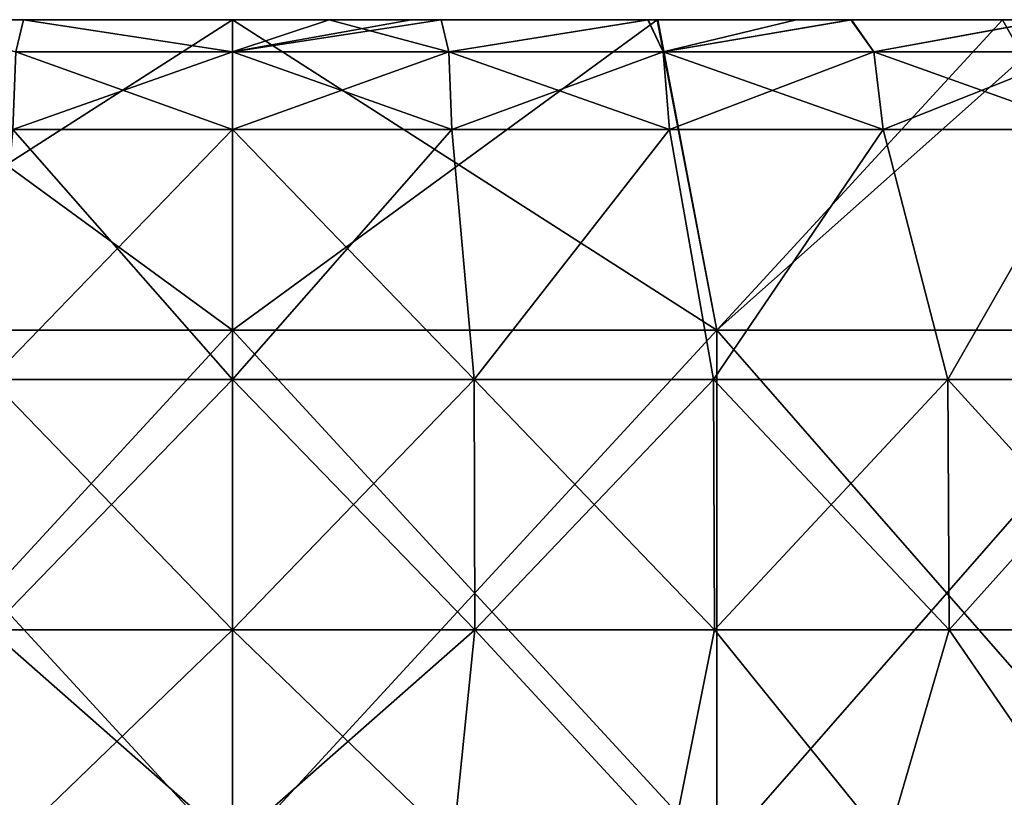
# Model space of a CAD drawing. Extents: x -65 to 803, y -691 to 80.
# Tile 118 of 256: x -4 to 14, y 66 to 80. Entities that reach past the tile are written whole.
import ezdxf

# ---------------------------------------------------------------- set-up
doc = ezdxf.new("R2010")
doc.units = 0
doc.header["$LTSCALE"] = 101.851852
for name, color, linetype in [('596', 7, 'CONTINUOUS'), ('597', 7, 'CONTINUOUS'), ('598', 7, 'CONTINUOUS'), ('600', 7, 'CONTINUOUS'), ('601', 7, 'CONTINUOUS'), ('602', 7, 'CONTINUOUS'), ('603', 7, 'CONTINUOUS'), ('604', 7, 'CONTINUOUS'), ('605', 7, 'CONTINUOUS'), ('613', 7, 'CONTINUOUS')]:
    doc.layers.add(name, color=color, linetype=linetype)

msp = doc.modelspace()

# ---------------------------------------------------------------- linework, layer by layer
at = {"layer": '596', "linetype": 'CONTINUOUS'}
for points in [[(-8.572, 80, 17.535), (-0.001, 80, 17.535), (-9.346, 80, 8.111), (-8.572, 80, 17.535)], [(-9.346, 80, 8.111), (-0.001, 80, 17.535), (0, 80, 8.111), (-9.346, 80, 8.111)], [(-9.346, 80, 8.111), (0, 80, 8.111), (-4.304, 80, -1.313), (-9.346, 80, 8.111)], [(-9.33, 80, 26.959), (-4.589, 80, 36.383), (0.001, 80, 26.959), (-9.33, 80, 26.959)], [(-9.33, 80, 26.959), (0.001, 80, 26.959), (-8.572, 80, 17.535), (-9.33, 80, 26.959)], [(-9.217, 80, -10.737), (-4.304, 80, -1.313), (-0.001, 80, -10.737), (-9.217, 80, -10.737)], [(-9.217, 80, -10.737), (-0.001, 80, -10.737), (-4.647, 80, -20.161), (-9.217, 80, -10.737)], [(-8.572, 80, 17.535), (0.001, 80, 26.959), (-0.001, 80, 17.535), (-8.572, 80, 17.535)], [(-8.376, 80, -29.585), (-4.647, 80, -20.161), (0, 80, -29.585), (-8.376, 80, -29.585)], [(-8.376, 80, -29.585), (0, 80, -29.585), (-7.623, 80, -38.248), (-8.376, 80, -29.585)], [(-7.623, 80, -38.248), (0, 80, -29.585), (0, 80, -39), (-7.623, 80, -38.248)], [(-7.611, 80, 38.25), (0, 80, 39), (-4.589, 80, 36.383), (-7.611, 80, 38.25)], [(-4.647, 80, -20.161), (-0.001, 80, -10.737), (4.648, 80, -20.161), (-4.647, 80, -20.161)], [(-4.647, 80, -20.161), (4.648, 80, -20.161), (0, 80, -29.585), (-4.647, 80, -20.161)], [(-4.589, 80, 36.383), (0, 80, 39), (4.587, 80, 36.383), (-4.589, 80, 36.383)], [(-4.589, 80, 36.383), (4.587, 80, 36.383), (0.001, 80, 26.959), (-4.589, 80, 36.383)], [(-4.304, 80, -1.313), (0, 80, 8.111), (4.305, 80, -1.313), (-4.304, 80, -1.313)], [(-4.304, 80, -1.313), (4.305, 80, -1.313), (-0.001, 80, -10.737), (-4.304, 80, -1.313)], [(-0.001, 80, 17.535), (0.001, 80, 26.959), (8.571, 80, 17.535), (-0.001, 80, 17.535)], [(-0.001, 80, 17.535), (8.571, 80, 17.535), (0, 80, 8.111), (-0.001, 80, 17.535)], [(-0.001, 80, -10.737), (4.305, 80, -1.313), (9.216, 80, -10.737), (-0.001, 80, -10.737)], [(-0.001, 80, -10.737), (9.216, 80, -10.737), (4.648, 80, -20.161), (-0.001, 80, -10.737)], [(4.587, 80, 36.383), (0, 80, 39), (7.623, 80, 38.248), (4.587, 80, 36.383)], [(0, 80, 8.111), (8.571, 80, 17.535), (9.347, 80, 8.111), (0, 80, 8.111)], [(0, 80, 8.111), (9.347, 80, 8.111), (4.305, 80, -1.313), (0, 80, 8.111)], [(0, 80, -29.585), (4.648, 80, -20.161), (8.377, 80, -29.585), (0, 80, -29.585)], [(0, 80, -29.585), (8.377, 80, -29.585), (7.611, 80, -38.25), (0, 80, -29.585)], [(0, 80, -39), (0, 80, -29.585), (7.611, 80, -38.25), (0, 80, -39)], [(0.001, 80, 26.959), (4.587, 80, 36.383), (9.333, 80, 26.959), (0.001, 80, 26.959)], [(0.001, 80, 26.959), (9.333, 80, 26.959), (8.571, 80, 17.535), (0.001, 80, 26.959)], [(4.305, 80, -1.313), (9.347, 80, 8.111), (12.913, 80, -1.313), (4.305, 80, -1.313)], [(4.305, 80, -1.313), (12.913, 80, -1.313), (9.216, 80, -10.737), (4.305, 80, -1.313)], [(13.795, 80, 36.479), (4.587, 80, 36.383), (7.623, 80, 38.248), (13.795, 80, 36.479)], [(4.587, 80, 36.383), (13.795, 80, 36.479), (9.333, 80, 26.959), (4.587, 80, 36.383)], [(4.648, 80, -20.161), (9.216, 80, -10.737), (13.943, 80, -20.161), (4.648, 80, -20.161)], [(4.648, 80, -20.161), (13.943, 80, -20.161), (8.377, 80, -29.585), (4.648, 80, -20.161)], [(7.611, 80, -38.25), (8.377, 80, -29.585), (14.924, 80, -36.032), (7.611, 80, -38.25)], [(8.377, 80, -29.585), (13.943, 80, -20.161), (16.753, 80, -29.585), (8.377, 80, -29.585)], [(8.377, 80, -29.585), (16.753, 80, -29.585), (14.924, 80, -36.032), (8.377, 80, -29.585)], [(8.571, 80, 17.535), (9.333, 80, 26.959), (17.143, 80, 17.535), (8.571, 80, 17.535)], [(8.571, 80, 17.535), (17.143, 80, 17.535), (9.347, 80, 8.111), (8.571, 80, 17.535)], [(9.216, 80, -10.737), (12.913, 80, -1.313), (18.432, 80, -10.737), (9.216, 80, -10.737)], [(9.216, 80, -10.737), (18.432, 80, -10.737), (13.943, 80, -20.161), (9.216, 80, -10.737)], [(9.333, 80, 26.959), (13.795, 80, 36.479), (14.934, 80, 36.027), (9.333, 80, 26.959)], [(18.664, 80, 26.959), (9.333, 80, 26.959), (14.934, 80, 36.027), (18.664, 80, 26.959)], [(9.333, 80, 26.959), (18.664, 80, 26.959), (17.143, 80, 17.535), (9.333, 80, 26.959)], [(9.347, 80, 8.111), (17.143, 80, 17.535), (18.694, 80, 8.111), (9.347, 80, 8.111)], [(9.347, 80, 8.111), (18.694, 80, 8.111), (12.913, 80, -1.313), (9.347, 80, 8.111)], [(12.913, 80, -1.313), (18.694, 80, 8.111), (21.522, 80, -1.313), (12.913, 80, -1.313)], [(12.913, 80, -1.313), (21.522, 80, -1.313), (18.432, 80, -10.737), (12.913, 80, -1.313)]]:
    msp.add_3dface(points, dxfattribs=at)
at = {"layer": '597', "linetype": 'CONTINUOUS'}
for points in [[(-7.611, 80, 38.25), (-8.678, 74.441, 38.022), (0, 74.441, 39), (-7.611, 80, 38.25)], [(-7.623, 80, -38.248), (0, 80, -39), (-8.678, 74.441, -38.022), (-7.623, 80, -38.248)], [(0, 80, -39), (0, 74.441, -39), (-8.678, 74.441, -38.022), (0, 80, -39)], [(0, 80, 39), (-7.611, 80, 38.25), (0, 74.441, 39), (0, 80, 39)], [(0, 65.017, -39), (-8.678, 65.017, -38.022), (0, 74.441, -39), (0, 65.017, -39)], [(0, 74.441, -39), (-8.678, 65.017, -38.022), (-8.678, 74.441, -38.022), (0, 74.441, -39)], [(-8.678, 65.017, 38.022), (0, 65.017, 39), (-8.678, 74.441, 38.022), (-8.678, 65.017, 38.022)], [(-8.678, 74.441, 38.022), (0, 65.017, 39), (0, 74.441, 39), (-8.678, 74.441, 38.022)]]:
    msp.add_3dface(points, dxfattribs=at)
at = {"layer": '598', "linetype": 'CONTINUOUS'}
for points in [[(7.623, 80, 38.248), (0, 80, 39), (8.678, 74.441, 38.022), (7.623, 80, 38.248)], [(0, 80, 39), (0, 74.441, 39), (8.678, 74.441, 38.022), (0, 80, 39)], [(0, 80, -39), (7.611, 80, -38.25), (0, 74.441, -39), (0, 80, -39)], [(0, 74.441, -39), (7.611, 80, -38.25), (8.678, 74.441, -38.022), (0, 74.441, -39)], [(7.611, 80, -38.25), (14.924, 80, -36.032), (8.678, 74.441, -38.022), (7.611, 80, -38.25)], [(13.795, 80, 36.479), (7.623, 80, 38.248), (8.678, 74.441, 38.022), (13.795, 80, 36.479)], [(13.795, 80, 36.479), (8.678, 74.441, 38.022), (16.921, 74.441, 35.138), (13.795, 80, 36.479)], [(14.924, 80, -36.032), (16.921, 74.441, -35.138), (8.678, 74.441, -38.022), (14.924, 80, -36.032)], [(14.934, 80, 36.027), (13.795, 80, 36.479), (16.921, 74.441, 35.138), (14.934, 80, 36.027)], [(0, 65.017, -39), (0, 74.441, -39), (8.678, 74.441, -38.022), (0, 65.017, -39)], [(8.678, 65.017, -38.022), (0, 65.017, -39), (8.678, 74.441, -38.022), (8.678, 65.017, -38.022)], [(0, 74.441, 39), (0, 65.017, 39), (8.678, 65.017, 38.022), (0, 74.441, 39)], [(0, 74.441, 39), (8.678, 65.017, 38.022), (8.678, 74.441, 38.022), (0, 74.441, 39)], [(8.678, 65.017, 38.022), (16.921, 65.017, 35.138), (8.678, 74.441, 38.022), (8.678, 65.017, 38.022)], [(8.678, 74.441, 38.022), (16.921, 65.017, 35.138), (16.921, 74.441, 35.138), (8.678, 74.441, 38.022)], [(16.921, 65.017, -35.138), (8.678, 65.017, -38.022), (16.921, 74.441, -35.138), (16.921, 65.017, -35.138)], [(16.921, 74.441, -35.138), (8.678, 65.017, -38.022), (8.678, 74.441, -38.022), (16.921, 74.441, -35.138)]]:
    msp.add_3dface(points, dxfattribs=at)
at = {"layer": '600', "color": 7, "linetype": 'CONTINUOUS'}
for points in [[(-3.739, 80, 39.218), (-6.415, 80, 38.869), (-3.878, 79.427, 40.613), (-3.739, 80, 39.218)], [(0, 79.427, 40.797), (-3.739, 80, 39.218), (-3.878, 79.427, 40.613), (0, 79.427, 40.797)], [(0, 80, 39.395), (-3.739, 80, 39.218), (0, 79.427, 40.797), (0, 80, 39.395)], [(1.736, 80, 39.357), (0, 80, 39.395), (0, 79.427, 40.797), (1.736, 80, 39.357)], [(3.878, 79.427, 40.613), (1.736, 80, 39.357), (0, 79.427, 40.797), (3.878, 79.427, 40.613)], [(3.741, 80, 39.217), (1.736, 80, 39.357), (3.878, 79.427, 40.613), (3.741, 80, 39.217)], [(7.451, 80, 38.684), (3.741, 80, 39.217), (3.878, 79.427, 40.613), (7.451, 80, 38.684)], [(7.721, 79.427, 40.06), (7.451, 80, 38.684), (3.878, 79.427, 40.613), (7.721, 79.427, 40.06)], [(11.095, 80, 37.801), (7.451, 80, 38.684), (7.721, 79.427, 40.06), (11.095, 80, 37.801)], [(11.494, 79.427, 39.145), (11.095, 80, 37.801), (7.721, 79.427, 40.06), (11.494, 79.427, 39.145)], [(14.639, 80, 36.574), (11.095, 80, 37.801), (11.494, 79.427, 39.145), (14.639, 80, 36.574)], [(15.163, 79.427, 37.875), (14.639, 80, 36.574), (11.494, 79.427, 39.145), (15.163, 79.427, 37.875)]]:
    msp.add_3dface(points, dxfattribs=at)
at = {"layer": '601', "color": 7, "linetype": 'CONTINUOUS'}
for points in [[(-3.741, 80, -39.217), (-3.878, 79.427, -40.613), (-6.514, 80, -38.853), (-3.741, 80, -39.217)], [(0, 79.427, -40.797), (-3.878, 79.427, -40.613), (-3.741, 80, -39.217), (0, 79.427, -40.797)], [(0, 80, -39.395), (0, 79.427, -40.797), (-3.741, 80, -39.217), (0, 80, -39.395)], [(3.878, 79.427, -40.613), (0, 79.427, -40.797), (3.739, 80, -39.218), (3.878, 79.427, -40.613)], [(3.739, 80, -39.218), (0, 79.427, -40.797), (3.201, 80, -39.265), (3.739, 80, -39.218)], [(3.201, 80, -39.265), (0, 79.427, -40.797), (0, 80, -39.395), (3.201, 80, -39.265)], [(7.445, 80, -38.686), (3.878, 79.427, -40.613), (3.739, 80, -39.218), (7.445, 80, -38.686)], [(7.721, 79.427, -40.06), (3.878, 79.427, -40.613), (7.445, 80, -38.686), (7.721, 79.427, -40.06)], [(10.102, 80, -38.078), (7.721, 79.427, -40.06), (7.445, 80, -38.686), (10.102, 80, -38.078)], [(11.494, 79.427, -39.145), (7.721, 79.427, -40.06), (11.082, 80, -37.804), (11.494, 79.427, -39.145)], [(11.082, 80, -37.804), (7.721, 79.427, -40.06), (10.102, 80, -38.078), (11.082, 80, -37.804)], [(14.621, 80, -36.582), (11.494, 79.427, -39.145), (11.082, 80, -37.804), (14.621, 80, -36.582)], [(15.163, 79.427, -37.875), (11.494, 79.427, -39.145), (14.621, 80, -36.582), (15.163, 79.427, -37.875)]]:
    msp.add_3dface(points, dxfattribs=at)
at = {"layer": '602', "color": 7, "linetype": 'CONTINUOUS'}
for points in [[(-3.878, 79.427, -40.613), (0, 79.427, -40.797), (-3.935, 78.035, -41.208), (-3.878, 79.427, -40.613)], [(-3.935, 78.035, -41.208), (0, 79.427, -40.797), (0, 78.035, -41.395), (-3.935, 78.035, -41.208)], [(0, 79.427, -40.797), (3.878, 79.427, -40.613), (0, 78.035, -41.395), (0, 79.427, -40.797)], [(0, 78.035, -41.395), (3.878, 79.427, -40.613), (3.935, 78.035, -41.208), (0, 78.035, -41.395)], [(3.878, 79.427, -40.613), (7.721, 79.427, -40.06), (3.935, 78.035, -41.208), (3.878, 79.427, -40.613)], [(3.935, 78.035, -41.208), (7.721, 79.427, -40.06), (7.834, 78.035, -40.647), (3.935, 78.035, -41.208)], [(7.721, 79.427, -40.06), (11.494, 79.427, -39.145), (7.834, 78.035, -40.647), (7.721, 79.427, -40.06)], [(7.834, 78.035, -40.647), (11.494, 79.427, -39.145), (11.662, 78.035, -39.718), (7.834, 78.035, -40.647)], [(11.494, 79.427, -39.145), (15.163, 79.427, -37.875), (11.662, 78.035, -39.718), (11.494, 79.427, -39.145)], [(11.662, 78.035, -39.718), (15.163, 79.427, -37.875), (15.385, 78.035, -38.43), (11.662, 78.035, -39.718)]]:
    msp.add_3dface(points, dxfattribs=at)
at = {"layer": '603', "color": 7, "linetype": 'CONTINUOUS'}
for points in [[(0, 78.035, 41.395), (-3.878, 79.427, 40.613), (-3.935, 78.035, 41.208), (0, 78.035, 41.395)], [(0, 79.427, 40.797), (-3.878, 79.427, 40.613), (0, 78.035, 41.395), (0, 79.427, 40.797)], [(3.878, 79.427, 40.613), (0, 79.427, 40.797), (3.935, 78.035, 41.208), (3.878, 79.427, 40.613)], [(3.935, 78.035, 41.208), (0, 79.427, 40.797), (0, 78.035, 41.395), (3.935, 78.035, 41.208)], [(7.721, 79.427, 40.06), (3.878, 79.427, 40.613), (7.834, 78.035, 40.647), (7.721, 79.427, 40.06)], [(7.834, 78.035, 40.647), (3.878, 79.427, 40.613), (3.935, 78.035, 41.208), (7.834, 78.035, 40.647)], [(11.494, 79.427, 39.145), (7.721, 79.427, 40.06), (11.662, 78.035, 39.718), (11.494, 79.427, 39.145)], [(11.662, 78.035, 39.718), (7.721, 79.427, 40.06), (7.834, 78.035, 40.647), (11.662, 78.035, 39.718)], [(15.163, 79.427, 37.875), (11.494, 79.427, 39.145), (15.385, 78.035, 38.43), (15.163, 79.427, 37.875)], [(15.385, 78.035, 38.43), (11.494, 79.427, 39.145), (11.662, 78.035, 39.718), (15.385, 78.035, 38.43)]]:
    msp.add_3dface(points, dxfattribs=at)
at = {"layer": '604', "color": 7, "linetype": 'CONTINUOUS'}
for points in [[(-3.935, 78.035, 41.208), (-4.335, 73.553, 41.246), (0, 73.553, 41.473), (-3.935, 78.035, 41.208)], [(0, 78.035, 41.395), (-3.935, 78.035, 41.208), (0, 73.553, 41.473), (0, 78.035, 41.395)], [(3.935, 78.035, 41.208), (0, 78.035, 41.395), (4.335, 73.553, 41.246), (3.935, 78.035, 41.208)], [(0, 78.035, 41.395), (0, 73.553, 41.473), (4.335, 73.553, 41.246), (0, 78.035, 41.395)], [(7.834, 78.035, 40.647), (3.935, 78.035, 41.208), (4.335, 73.553, 41.246), (7.834, 78.035, 40.647)], [(7.834, 78.035, 40.647), (4.335, 73.553, 41.246), (8.623, 73.553, 40.567), (7.834, 78.035, 40.647)], [(11.662, 78.035, 39.718), (7.834, 78.035, 40.647), (8.623, 73.553, 40.567), (11.662, 78.035, 39.718)], [(11.662, 78.035, 39.718), (8.623, 73.553, 40.567), (12.816, 73.553, 39.444), (11.662, 78.035, 39.718)], [(15.385, 78.035, 38.43), (11.662, 78.035, 39.718), (12.816, 73.553, 39.444), (15.385, 78.035, 38.43)], [(15.385, 78.035, 38.43), (12.816, 73.553, 39.444), (16.869, 73.553, 37.888), (15.385, 78.035, 38.43)], [(-4.343, 69.067, 41.324), (0, 69.067, 41.552), (-4.335, 73.553, 41.246), (-4.343, 69.067, 41.324)], [(-4.335, 73.553, 41.246), (0, 69.067, 41.552), (0, 73.553, 41.473), (-4.335, 73.553, 41.246)], [(0, 69.067, 41.552), (4.343, 69.067, 41.324), (0, 73.553, 41.473), (0, 69.067, 41.552)], [(0, 73.553, 41.473), (4.343, 69.067, 41.324), (4.335, 73.553, 41.246), (0, 73.553, 41.473)], [(4.343, 69.067, 41.324), (8.639, 69.067, 40.644), (4.335, 73.553, 41.246), (4.343, 69.067, 41.324)], [(4.335, 73.553, 41.246), (8.639, 69.067, 40.644), (8.623, 73.553, 40.567), (4.335, 73.553, 41.246)], [(8.639, 69.067, 40.644), (12.84, 69.067, 39.518), (8.623, 73.553, 40.567), (8.639, 69.067, 40.644)], [(8.623, 73.553, 40.567), (12.84, 69.067, 39.518), (12.816, 73.553, 39.444), (8.623, 73.553, 40.567)], [(12.84, 69.067, 39.518), (16.901, 69.067, 37.959), (12.816, 73.553, 39.444), (12.84, 69.067, 39.518)], [(12.816, 73.553, 39.444), (16.901, 69.067, 37.959), (16.869, 73.553, 37.888), (12.816, 73.553, 39.444)], [(0, 69.067, 41.552), (-4.343, 69.067, 41.324), (0, 65.246, 41.618), (0, 69.067, 41.552)], [(0, 65.246, 41.618), (-4.343, 69.067, 41.324), (-3.956, 65.246, 41.43), (0, 65.246, 41.618)], [(4.343, 69.067, 41.324), (0, 69.067, 41.552), (3.956, 65.246, 41.43), (4.343, 69.067, 41.324)], [(3.956, 65.246, 41.43), (0, 69.067, 41.552), (0, 65.246, 41.618), (3.956, 65.246, 41.43)], [(7.876, 65.246, 40.866), (4.343, 69.067, 41.324), (3.956, 65.246, 41.43), (7.876, 65.246, 40.866)], [(8.639, 69.067, 40.644), (4.343, 69.067, 41.324), (7.876, 65.246, 40.866), (8.639, 69.067, 40.644)], [(11.725, 65.246, 39.933), (8.639, 69.067, 40.644), (7.876, 65.246, 40.866), (11.725, 65.246, 39.933)], [(12.84, 69.067, 39.518), (8.639, 69.067, 40.644), (11.725, 65.246, 39.933), (12.84, 69.067, 39.518)], [(15.468, 65.246, 38.637), (12.84, 69.067, 39.518), (11.725, 65.246, 39.933), (15.468, 65.246, 38.637)], [(16.901, 69.067, 37.959), (12.84, 69.067, 39.518), (15.468, 65.246, 38.637), (16.901, 69.067, 37.959)]]:
    msp.add_3dface(points, dxfattribs=at)
at = {"layer": '605', "color": 7, "linetype": 'CONTINUOUS'}
for points in [[(-3.935, 78.035, -41.208), (0, 78.035, -41.395), (-4.335, 73.553, -41.246), (-3.935, 78.035, -41.208)], [(0, 78.035, -41.395), (0, 73.553, -41.473), (-4.335, 73.553, -41.246), (0, 78.035, -41.395)], [(0, 78.035, -41.395), (3.935, 78.035, -41.208), (0, 73.553, -41.473), (0, 78.035, -41.395)], [(3.935, 78.035, -41.208), (4.335, 73.553, -41.246), (0, 73.553, -41.473), (3.935, 78.035, -41.208)], [(3.935, 78.035, -41.208), (7.834, 78.035, -40.647), (4.335, 73.553, -41.246), (3.935, 78.035, -41.208)], [(7.834, 78.035, -40.647), (8.623, 73.553, -40.567), (4.335, 73.553, -41.246), (7.834, 78.035, -40.647)], [(7.834, 78.035, -40.647), (11.662, 78.035, -39.718), (8.623, 73.553, -40.567), (7.834, 78.035, -40.647)], [(11.662, 78.035, -39.718), (12.816, 73.553, -39.444), (8.623, 73.553, -40.567), (11.662, 78.035, -39.718)], [(11.662, 78.035, -39.718), (15.385, 78.035, -38.43), (12.816, 73.553, -39.444), (11.662, 78.035, -39.718)], [(15.385, 78.035, -38.43), (16.869, 73.553, -37.888), (12.816, 73.553, -39.444), (15.385, 78.035, -38.43)], [(0, 69.067, -41.552), (-4.343, 69.067, -41.324), (0, 73.553, -41.473), (0, 69.067, -41.552)], [(0, 73.553, -41.473), (-4.343, 69.067, -41.324), (-4.335, 73.553, -41.246), (0, 73.553, -41.473)], [(4.343, 69.067, -41.324), (0, 69.067, -41.552), (4.335, 73.553, -41.246), (4.343, 69.067, -41.324)], [(4.335, 73.553, -41.246), (0, 69.067, -41.552), (0, 73.553, -41.473), (4.335, 73.553, -41.246)], [(8.623, 73.553, -40.567), (4.343, 69.067, -41.324), (4.335, 73.553, -41.246), (8.623, 73.553, -40.567)], [(8.639, 69.067, -40.644), (4.343, 69.067, -41.324), (8.623, 73.553, -40.567), (8.639, 69.067, -40.644)], [(12.816, 73.553, -39.444), (8.639, 69.067, -40.644), (8.623, 73.553, -40.567), (12.816, 73.553, -39.444)], [(12.84, 69.067, -39.518), (8.639, 69.067, -40.644), (12.816, 73.553, -39.444), (12.84, 69.067, -39.518)], [(16.869, 73.553, -37.888), (12.84, 69.067, -39.518), (12.816, 73.553, -39.444), (16.869, 73.553, -37.888)], [(16.901, 69.067, -37.959), (12.84, 69.067, -39.518), (16.869, 73.553, -37.888), (16.901, 69.067, -37.959)], [(0, 69.067, -41.552), (-3.956, 65.246, -41.43), (-4.343, 69.067, -41.324), (0, 69.067, -41.552)], [(0, 65.246, -41.618), (-3.956, 65.246, -41.43), (0, 69.067, -41.552), (0, 65.246, -41.618)], [(3.956, 65.246, -41.43), (0, 65.246, -41.618), (4.343, 69.067, -41.324), (3.956, 65.246, -41.43)], [(4.343, 69.067, -41.324), (0, 65.246, -41.618), (0, 69.067, -41.552), (4.343, 69.067, -41.324)], [(7.876, 65.246, -40.866), (3.956, 65.246, -41.43), (4.343, 69.067, -41.324), (7.876, 65.246, -40.866)], [(8.639, 69.067, -40.644), (7.876, 65.246, -40.866), (4.343, 69.067, -41.324), (8.639, 69.067, -40.644)], [(11.725, 65.246, -39.933), (7.876, 65.246, -40.866), (8.639, 69.067, -40.644), (11.725, 65.246, -39.933)], [(12.84, 69.067, -39.518), (11.725, 65.246, -39.933), (8.639, 69.067, -40.644), (12.84, 69.067, -39.518)], [(15.468, 65.246, -38.637), (11.725, 65.246, -39.933), (12.84, 69.067, -39.518), (15.468, 65.246, -38.637)], [(16.901, 69.067, -37.959), (15.468, 65.246, -38.637), (12.84, 69.067, -39.518), (16.901, 69.067, -37.959)]]:
    msp.add_3dface(points, dxfattribs=at)
at = {"layer": '613', "color": 7, "linetype": 'CONTINUOUS'}
for points in [[(-6.916, 80, -7.5), (-3.037, 80, -9.739), (-9.087, 80, -11.427), (-6.916, 80, -7.5)], [(-9.087, 80, -11.427), (-3.037, 80, -9.739), (-5.354, 80, -13.583), (-9.087, 80, -11.427)], [(-6.227, 80, -23.44), (-2.574, 80, -25.549), (-8.401, 80, -27.365), (-6.227, 80, -23.44)], [(-8.401, 80, -27.365), (-2.574, 80, -25.549), (-4.702, 80, -29.501), (-8.401, 80, -27.365)], [(-3.423, 80, 11.206), (-5.796, 80, 7.396), (-7.133, 80, 13.348), (-3.423, 80, 11.206)], [(-3.423, 80, 11.206), (-7.133, 80, 13.348), (-3.266, 80, 16.297), (-3.423, 80, 11.206)], [(-3.266, 80, 16.297), (-7.133, 80, 13.348), (-7.069, 80, 18.492), (-3.266, 80, 16.297)], [(-3.266, 80, 16.297), (-7.069, 80, 18.492), (-3.049, 80, 21.352), (-3.266, 80, 16.297)], [(-3.049, 80, 21.352), (-7.069, 80, 18.492), (-6.893, 80, 23.571), (-3.049, 80, 21.352)], [(-6.483, 80, -2.569), (-2.733, 80, -4.734), (-6.916, 80, -7.5), (-6.483, 80, -2.569)], [(-6.916, 80, -7.5), (-2.733, 80, -4.734), (-3.037, 80, -9.739), (-6.916, 80, -7.5)], [(-3.049, 80, 21.352), (-6.893, 80, 23.571), (-2.624, 80, 26.287), (-3.049, 80, 21.352)], [(-2.624, 80, 26.287), (-6.893, 80, 23.571), (-6.438, 80, 28.489), (-2.624, 80, 26.287)], [(-3.741, 80, -39.217), (-6.514, 80, -38.853), (-0.68, 80, -37.004), (-3.741, 80, -39.217)], [(-6.514, 80, -38.853), (-4.558, 80, -34.765), (-0.68, 80, -37.004), (-6.514, 80, -38.853)], [(-4.276, 80, 1.338), (-0.49, 80, -0.849), (-6.483, 80, -2.569), (-4.276, 80, 1.338)], [(-6.483, 80, -2.569), (-0.49, 80, -0.849), (-2.733, 80, -4.734), (-6.483, 80, -2.569)], [(-2.624, 80, 26.287), (-6.438, 80, 28.489), (-1.674, 80, 30.919), (-2.624, 80, 26.287)], [(-1.674, 80, 30.919), (-6.438, 80, 28.489), (-5.335, 80, 33.033), (-1.674, 80, 30.919)], [(-6.415, 80, 38.869), (-3.739, 80, 39.218), (-2.806, 80, 36.754), (-6.415, 80, 38.869)], [(-5.335, 80, 33.033), (-6.415, 80, 38.869), (-2.806, 80, 36.754), (-5.335, 80, 33.033)], [(-5.727, 80, -18.548), (-1.991, 80, -20.705), (-6.227, 80, -23.44), (-5.727, 80, -18.548)], [(-6.227, 80, -23.44), (-1.991, 80, -20.705), (-2.574, 80, -25.549), (-6.227, 80, -23.44)], [(-2.021, 80, 5.216), (-4.276, 80, 1.338), (-5.796, 80, 7.396), (-2.021, 80, 5.216)], [(-2.021, 80, 5.216), (-5.796, 80, 7.396), (-3.423, 80, 11.206), (-2.021, 80, 5.216)], [(-5.354, 80, -13.583), (-1.62, 80, -15.738), (-5.727, 80, -18.548), (-5.354, 80, -13.583)], [(-5.727, 80, -18.548), (-1.62, 80, -15.738), (-1.991, 80, -20.705), (-5.727, 80, -18.548)], [(-5.354, 80, -13.583), (-3.037, 80, -9.739), (-1.62, 80, -15.738), (-5.354, 80, -13.583)], [(-1.674, 80, 30.919), (-5.335, 80, 33.033), (-2.806, 80, 36.754), (-1.674, 80, 30.919)], [(-2.574, 80, -25.549), (1.079, 80, -27.658), (-4.702, 80, -29.501), (-2.574, 80, -25.549)], [(-4.702, 80, -29.501), (1.079, 80, -27.658), (-1.003, 80, -31.637), (-4.702, 80, -29.501)], [(-4.702, 80, -29.501), (-1.003, 80, -31.637), (-4.558, 80, -34.765), (-4.702, 80, -29.501)], [(-4.558, 80, -34.765), (-1.003, 80, -31.637), (-0.68, 80, -37.004), (-4.558, 80, -34.765)], [(-0.49, 80, -0.849), (-4.276, 80, 1.338), (-2.021, 80, 5.216), (-0.49, 80, -0.849)], [(0, 80, -39.395), (-3.741, 80, -39.217), (-0.68, 80, -37.004), (0, 80, -39.395)], [(-3.739, 80, 39.218), (0, 80, 39.395), (-2.806, 80, 36.754), (-3.739, 80, 39.218)], [(0.287, 80, 9.064), (-2.021, 80, 5.216), (-3.423, 80, 11.206), (0.287, 80, 9.064)], [(0.287, 80, 9.064), (-3.423, 80, 11.206), (0.536, 80, 14.101), (0.287, 80, 9.064)], [(0.536, 80, 14.101), (-3.423, 80, 11.206), (-3.266, 80, 16.297), (0.536, 80, 14.101)], [(0.536, 80, 14.101), (-3.266, 80, 16.297), (0.795, 80, 19.132), (0.536, 80, 14.101)], [(0.795, 80, 19.132), (-3.266, 80, 16.297), (-3.049, 80, 21.352), (0.795, 80, 19.132)], [(0.795, 80, 19.132), (-3.049, 80, 21.352), (1.191, 80, 24.085), (0.795, 80, 19.132)], [(1.191, 80, 24.085), (-3.049, 80, 21.352), (-2.624, 80, 26.287), (1.191, 80, 24.085)], [(-2.733, 80, -4.734), (1.017, 80, -6.899), (-3.037, 80, -9.739), (-2.733, 80, -4.734)], [(-3.037, 80, -9.739), (1.017, 80, -6.899), (0.842, 80, -11.979), (-3.037, 80, -9.739)], [(-3.037, 80, -9.739), (0.842, 80, -11.979), (-1.62, 80, -15.738), (-3.037, 80, -9.739)], [(0, 80, 39.395), (1.736, 80, 39.357), (-2.806, 80, 36.754), (0, 80, 39.395)], [(1.736, 80, 39.357), (0.798, 80, 34.673), (-2.806, 80, 36.754), (1.736, 80, 39.357)], [(0.798, 80, 34.673), (-1.674, 80, 30.919), (-2.806, 80, 36.754), (0.798, 80, 34.673)], [(-0.49, 80, -0.849), (3.296, 80, -3.035), (-2.733, 80, -4.734), (-0.49, 80, -0.849)], [(-2.733, 80, -4.734), (3.296, 80, -3.035), (1.017, 80, -6.899), (-2.733, 80, -4.734)], [(1.191, 80, 24.085), (-2.624, 80, 26.287), (1.987, 80, 28.806), (1.191, 80, 24.085)], [(1.987, 80, 28.806), (-2.624, 80, 26.287), (-1.674, 80, 30.919), (1.987, 80, 28.806)], [(-1.991, 80, -20.705), (1.745, 80, -22.862), (-2.574, 80, -25.549), (-1.991, 80, -20.705)], [(-2.574, 80, -25.549), (1.745, 80, -22.862), (1.079, 80, -27.658), (-2.574, 80, -25.549)], [(1.754, 80, 3.037), (-0.49, 80, -0.849), (-2.021, 80, 5.216), (1.754, 80, 3.037)], [(1.754, 80, 3.037), (-2.021, 80, 5.216), (3.997, 80, 6.923), (1.754, 80, 3.037)], [(3.997, 80, 6.923), (-2.021, 80, 5.216), (0.287, 80, 9.064), (3.997, 80, 6.923)], [(-1.62, 80, -15.738), (2.113, 80, -17.894), (-1.991, 80, -20.705), (-1.62, 80, -15.738)], [(-1.991, 80, -20.705), (2.113, 80, -17.894), (1.745, 80, -22.862), (-1.991, 80, -20.705)], [(1.987, 80, 28.806), (-1.674, 80, 30.919), (0.798, 80, 34.673), (1.987, 80, 28.806)], [(-1.62, 80, -15.738), (0.842, 80, -11.979), (2.113, 80, -17.894), (-1.62, 80, -15.738)], [(1.079, 80, -27.658), (4.732, 80, -29.767), (-1.003, 80, -31.637), (1.079, 80, -27.658)], [(-1.003, 80, -31.637), (4.732, 80, -29.767), (2.696, 80, -33.772), (-1.003, 80, -31.637)], [(-1.003, 80, -31.637), (2.696, 80, -33.772), (-0.68, 80, -37.004), (-1.003, 80, -31.637)], [(3.201, 80, -39.265), (0, 80, -39.395), (-0.68, 80, -37.004), (3.201, 80, -39.265)], [(2.696, 80, -33.772), (3.201, 80, -39.265), (-0.68, 80, -37.004), (2.696, 80, -33.772)], [(3.296, 80, -3.035), (-0.49, 80, -0.849), (5.528, 80, 0.858), (3.296, 80, -3.035)], [(5.528, 80, 0.858), (-0.49, 80, -0.849), (1.754, 80, 3.037), (5.528, 80, 0.858)], [(3.997, 80, 6.923), (0.287, 80, 9.064), (4.339, 80, 11.906), (3.997, 80, 6.923)], [(4.339, 80, 11.906), (0.287, 80, 9.064), (0.536, 80, 14.101), (4.339, 80, 11.906)], [(4.339, 80, 11.906), (0.536, 80, 14.101), (4.639, 80, 16.913), (4.339, 80, 11.906)], [(4.639, 80, 16.913), (0.536, 80, 14.101), (0.795, 80, 19.132), (4.639, 80, 16.913)], [(4.639, 80, 16.913), (0.795, 80, 19.132), (5.005, 80, 21.883), (4.639, 80, 16.913)], [(5.005, 80, 21.883), (0.795, 80, 19.132), (1.191, 80, 24.085), (5.005, 80, 21.883)], [(0.798, 80, 34.673), (1.736, 80, 39.357), (5.229, 80, 37.296), (0.798, 80, 34.673)], [(4.402, 80, 32.592), (1.987, 80, 28.806), (0.798, 80, 34.673), (4.402, 80, 32.592)], [(4.402, 80, 32.592), (0.798, 80, 34.673), (5.229, 80, 37.296), (4.402, 80, 32.592)], [(1.017, 80, -6.899), (4.766, 80, -9.064), (0.842, 80, -11.979), (1.017, 80, -6.899)], [(0.842, 80, -11.979), (4.766, 80, -9.064), (4.722, 80, -14.219), (0.842, 80, -11.979)], [(0.842, 80, -11.979), (4.722, 80, -14.219), (2.113, 80, -17.894), (0.842, 80, -11.979)], [(1.017, 80, -6.899), (3.296, 80, -3.035), (4.766, 80, -9.064), (1.017, 80, -6.899)], [(1.745, 80, -22.862), (5.481, 80, -25.019), (1.079, 80, -27.658), (1.745, 80, -22.862)], [(1.079, 80, -27.658), (5.481, 80, -25.019), (4.732, 80, -29.767), (1.079, 80, -27.658)], [(5.005, 80, 21.883), (1.191, 80, 24.085), (5.648, 80, 26.692), (5.005, 80, 21.883)], [(5.648, 80, 26.692), (1.191, 80, 24.085), (1.987, 80, 28.806), (5.648, 80, 26.692)], [(1.736, 80, 39.357), (3.741, 80, 39.217), (5.229, 80, 37.296), (1.736, 80, 39.357)], [(2.113, 80, -17.894), (5.846, 80, -20.049), (1.745, 80, -22.862), (2.113, 80, -17.894)], [(1.745, 80, -22.862), (5.846, 80, -20.049), (5.481, 80, -25.019), (1.745, 80, -22.862)], [(5.528, 80, 0.858), (1.754, 80, 3.037), (7.706, 80, 4.781), (5.528, 80, 0.858)], [(7.706, 80, 4.781), (1.754, 80, 3.037), (3.997, 80, 6.923), (7.706, 80, 4.781)], [(5.648, 80, 26.692), (1.987, 80, 28.806), (4.402, 80, 32.592), (5.648, 80, 26.692)], [(2.113, 80, -17.894), (4.722, 80, -14.219), (5.846, 80, -20.049), (2.113, 80, -17.894)], [(3.201, 80, -39.265), (2.696, 80, -33.772), (6.395, 80, -35.908), (3.201, 80, -39.265)], [(4.732, 80, -29.767), (8.385, 80, -31.876), (2.696, 80, -33.772), (4.732, 80, -29.767)], [(2.696, 80, -33.772), (8.385, 80, -31.876), (6.395, 80, -35.908), (2.696, 80, -33.772)], [(3.739, 80, -39.218), (3.201, 80, -39.265), (6.395, 80, -35.908), (3.739, 80, -39.218)], [(7.083, 80, -5.221), (3.296, 80, -3.035), (9.303, 80, -1.322), (7.083, 80, -5.221)], [(3.296, 80, -3.035), (7.083, 80, -5.221), (4.766, 80, -9.064), (3.296, 80, -3.035)], [(9.303, 80, -1.322), (3.296, 80, -3.035), (5.528, 80, 0.858), (9.303, 80, -1.322)], [(7.445, 80, -38.686), (3.739, 80, -39.218), (6.395, 80, -35.908), (7.445, 80, -38.686)], [(3.741, 80, 39.217), (7.451, 80, 38.684), (5.229, 80, 37.296), (3.741, 80, 39.217)], [(7.706, 80, 4.781), (3.997, 80, 6.923), (8.141, 80, 9.71), (7.706, 80, 4.781)], [(8.141, 80, 9.71), (3.997, 80, 6.923), (4.339, 80, 11.906), (8.141, 80, 9.71)], [(8.141, 80, 9.71), (4.339, 80, 11.906), (8.484, 80, 14.693), (8.141, 80, 9.71)], [(8.484, 80, 14.693), (4.339, 80, 11.906), (4.639, 80, 16.913), (8.484, 80, 14.693)], [(8.006, 80, 30.512), (5.648, 80, 26.692), (4.402, 80, 32.592), (8.006, 80, 30.512)], [(8.006, 80, 30.512), (4.402, 80, 32.592), (8.722, 80, 35.279), (8.006, 80, 30.512)], [(8.722, 80, 35.279), (4.402, 80, 32.592), (5.229, 80, 37.296), (8.722, 80, 35.279)], [(8.484, 80, 14.693), (4.639, 80, 16.913), (8.819, 80, 19.681), (8.484, 80, 14.693)], [(8.819, 80, 19.681), (4.639, 80, 16.913), (5.005, 80, 21.883), (8.819, 80, 19.681)], [(4.766, 80, -9.064), (8.516, 80, -11.229), (4.722, 80, -14.219), (4.766, 80, -9.064)], [(4.722, 80, -14.219), (8.516, 80, -11.229), (8.601, 80, -16.459), (4.722, 80, -14.219)], [(4.722, 80, -14.219), (8.601, 80, -16.459), (5.846, 80, -20.049), (4.722, 80, -14.219)], [(5.481, 80, -25.019), (9.217, 80, -27.176), (4.732, 80, -29.767), (5.481, 80, -25.019)], [(4.732, 80, -29.767), (9.217, 80, -27.176), (8.385, 80, -31.876), (4.732, 80, -29.767)], [(4.766, 80, -9.064), (7.083, 80, -5.221), (8.516, 80, -11.229), (4.766, 80, -9.064)], [(8.819, 80, 19.681), (5.005, 80, 21.883), (9.309, 80, 24.578), (8.819, 80, 19.681)], [(9.309, 80, 24.578), (5.005, 80, 21.883), (5.648, 80, 26.692), (9.309, 80, 24.578)], [(7.451, 80, 38.684), (8.722, 80, 35.279), (5.229, 80, 37.296), (7.451, 80, 38.684)], [(5.846, 80, -20.049), (9.58, 80, -22.204), (5.481, 80, -25.019), (5.846, 80, -20.049)], [(5.481, 80, -25.019), (9.58, 80, -22.204), (9.217, 80, -27.176), (5.481, 80, -25.019)], [(9.303, 80, -1.322), (5.528, 80, 0.858), (11.416, 80, 2.639), (9.303, 80, -1.322)], [(11.416, 80, 2.639), (5.528, 80, 0.858), (7.706, 80, 4.781), (11.416, 80, 2.639)], [(9.309, 80, 24.578), (5.648, 80, 26.692), (8.006, 80, 30.512), (9.309, 80, 24.578)], [(5.846, 80, -20.049), (8.601, 80, -16.459), (9.58, 80, -22.204), (5.846, 80, -20.049)], [(10.102, 80, -38.078), (7.445, 80, -38.686), (6.395, 80, -35.908), (10.102, 80, -38.078)], [(12.038, 80, -33.985), (10.102, 80, -38.078), (6.395, 80, -35.908), (12.038, 80, -33.985)], [(8.385, 80, -31.876), (12.038, 80, -33.985), (6.395, 80, -35.908), (8.385, 80, -31.876)], [(10.869, 80, -7.407), (7.083, 80, -5.221), (13.078, 80, -3.501), (10.869, 80, -7.407)], [(7.083, 80, -5.221), (10.869, 80, -7.407), (8.516, 80, -11.229), (7.083, 80, -5.221)], [(13.078, 80, -3.501), (7.083, 80, -5.221), (9.303, 80, -1.322), (13.078, 80, -3.501)], [(7.451, 80, 38.684), (11.095, 80, 37.801), (8.722, 80, 35.279), (7.451, 80, 38.684)], [(11.416, 80, 2.639), (7.706, 80, 4.781), (11.944, 80, 7.515), (11.416, 80, 2.639)], [(11.944, 80, 7.515), (7.706, 80, 4.781), (8.141, 80, 9.71), (11.944, 80, 7.515)], [(11.609, 80, 28.431), (9.309, 80, 24.578), (8.006, 80, 30.512), (11.609, 80, 28.431)], [(11.609, 80, 28.431), (8.006, 80, 30.512), (12.216, 80, 33.261), (11.609, 80, 28.431)], [(12.216, 80, 33.261), (8.006, 80, 30.512), (8.722, 80, 35.279), (12.216, 80, 33.261)], [(11.944, 80, 7.515), (8.141, 80, 9.71), (12.328, 80, 12.474), (11.944, 80, 7.515)], [(12.328, 80, 12.474), (8.141, 80, 9.71), (8.484, 80, 14.693), (12.328, 80, 12.474)], [(9.217, 80, -27.176), (12.953, 80, -29.333), (8.385, 80, -31.876), (9.217, 80, -27.176)], [(8.385, 80, -31.876), (12.953, 80, -29.333), (12.038, 80, -33.985), (8.385, 80, -31.876)], [(12.328, 80, 12.474), (8.484, 80, 14.693), (12.633, 80, 17.478), (12.328, 80, 12.474)], [(12.633, 80, 17.478), (8.484, 80, 14.693), (8.819, 80, 19.681), (12.633, 80, 17.478)], [(8.516, 80, -11.229), (10.869, 80, -7.407), (12.266, 80, -13.394), (8.516, 80, -11.229)], [(8.516, 80, -11.229), (12.266, 80, -13.394), (8.601, 80, -16.459), (8.516, 80, -11.229)], [(8.601, 80, -16.459), (12.266, 80, -13.394), (12.481, 80, -18.699), (8.601, 80, -16.459)], [(8.601, 80, -16.459), (12.481, 80, -18.699), (9.58, 80, -22.204), (8.601, 80, -16.459)], [(11.095, 80, 37.801), (12.216, 80, 33.261), (8.722, 80, 35.279), (11.095, 80, 37.801)], [(12.633, 80, 17.478), (8.819, 80, 19.681), (12.97, 80, 22.465), (12.633, 80, 17.478)], [(12.97, 80, 22.465), (8.819, 80, 19.681), (9.309, 80, 24.578), (12.97, 80, 22.465)], [(9.58, 80, -22.204), (13.313, 80, -24.36), (9.217, 80, -27.176), (9.58, 80, -22.204)], [(9.217, 80, -27.176), (13.313, 80, -24.36), (12.953, 80, -29.333), (9.217, 80, -27.176)], [(13.078, 80, -3.501), (9.303, 80, -1.322), (15.126, 80, 0.497), (13.078, 80, -3.501)], [(15.126, 80, 0.497), (9.303, 80, -1.322), (11.416, 80, 2.639), (15.126, 80, 0.497)], [(12.97, 80, 22.465), (9.309, 80, 24.578), (15.213, 80, 26.35), (12.97, 80, 22.465)], [(15.213, 80, 26.35), (9.309, 80, 24.578), (11.609, 80, 28.431), (15.213, 80, 26.35)], [(9.58, 80, -22.204), (12.481, 80, -18.699), (13.313, 80, -24.36), (9.58, 80, -22.204)], [(15.707, 80, -36.129), (11.082, 80, -37.804), (10.102, 80, -38.078), (15.707, 80, -36.129)], [(15.707, 80, -36.129), (10.102, 80, -38.078), (12.038, 80, -33.985), (15.707, 80, -36.129)], [(14.655, 80, -9.593), (10.869, 80, -7.407), (16.852, 80, -5.68), (14.655, 80, -9.593)], [(10.869, 80, -7.407), (14.655, 80, -9.593), (12.266, 80, -13.394), (10.869, 80, -7.407)], [(16.852, 80, -5.68), (10.869, 80, -7.407), (13.078, 80, -3.501), (16.852, 80, -5.68)], [(15.707, 80, -36.129), (14.621, 80, -36.582), (11.082, 80, -37.804), (15.707, 80, -36.129)], [(11.095, 80, 37.801), (14.639, 80, 36.574), (12.216, 80, 33.261), (11.095, 80, 37.801)], [(15.126, 80, 0.497), (11.416, 80, 2.639), (15.746, 80, 5.32), (15.126, 80, 0.497)], [(15.746, 80, 5.32), (11.416, 80, 2.639), (11.944, 80, 7.515), (15.746, 80, 5.32)], [(15.213, 80, 26.35), (11.609, 80, 28.431), (15.71, 80, 31.244), (15.213, 80, 26.35)], [(15.71, 80, 31.244), (11.609, 80, 28.431), (12.216, 80, 33.261), (15.71, 80, 31.244)], [(15.746, 80, 5.32), (11.944, 80, 7.515), (16.172, 80, 10.255), (15.746, 80, 5.32)], [(16.172, 80, 10.255), (11.944, 80, 7.515), (12.328, 80, 12.474), (16.172, 80, 10.255)], [(16.689, 80, -31.49), (15.707, 80, -36.129), (12.038, 80, -33.985), (16.689, 80, -31.49)], [(12.953, 80, -29.333), (16.689, 80, -31.49), (12.038, 80, -33.985), (12.953, 80, -29.333)], [(14.639, 80, 36.574), (15.71, 80, 31.244), (12.216, 80, 33.261), (14.639, 80, 36.574)], [(12.266, 80, -13.394), (14.655, 80, -9.593), (16.016, 80, -15.559), (12.266, 80, -13.394)], [(12.266, 80, -13.394), (16.016, 80, -15.559), (12.481, 80, -18.699), (12.266, 80, -13.394)], [(16.172, 80, 10.255), (12.328, 80, 12.474), (16.447, 80, 15.276), (16.172, 80, 10.255)], [(16.447, 80, 15.276), (12.328, 80, 12.474), (12.633, 80, 17.478), (16.447, 80, 15.276)], [(12.481, 80, -18.699), (16.016, 80, -15.559), (16.36, 80, -20.939), (12.481, 80, -18.699)], [(12.481, 80, -18.699), (16.36, 80, -20.939), (13.313, 80, -24.36), (12.481, 80, -18.699)], [(16.447, 80, 15.276), (12.633, 80, 17.478), (16.631, 80, 20.351), (16.447, 80, 15.276)], [(16.631, 80, 20.351), (12.633, 80, 17.478), (12.97, 80, 22.465), (16.631, 80, 20.351)], [(13.313, 80, -24.36), (17.046, 80, -26.515), (12.953, 80, -29.333), (13.313, 80, -24.36)], [(12.953, 80, -29.333), (17.046, 80, -26.515), (16.689, 80, -31.49), (12.953, 80, -29.333)], [(16.631, 80, 20.351), (12.97, 80, 22.465), (18.817, 80, 24.27), (16.631, 80, 20.351)], [(18.817, 80, 24.27), (12.97, 80, 22.465), (15.213, 80, 26.35), (18.817, 80, 24.27)], [(16.852, 80, -5.68), (13.078, 80, -3.501), (18.836, 80, -1.645), (16.852, 80, -5.68)], [(18.836, 80, -1.645), (13.078, 80, -3.501), (15.126, 80, 0.497), (18.836, 80, -1.645)], [(13.313, 80, -24.36), (16.36, 80, -20.939), (17.046, 80, -26.515), (13.313, 80, -24.36)]]:
    msp.add_3dface(points, dxfattribs=at)

doc.saveas('drawing.dxf')
